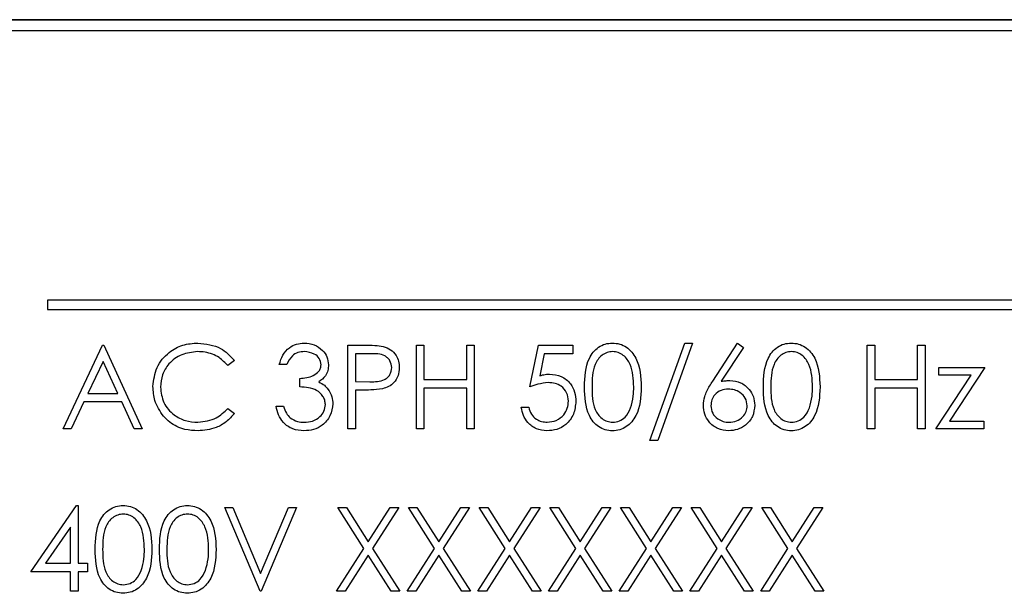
# Model space of a CAD drawing. Header units: millimetres. Extents: x 5 to 418, y 2 to 292.
# Tile 33 of 74: x 111.96 to 115.5, y 178.95 to 181.01. Entities that reach past the tile are written whole.
import ezdxf

# ---------------------------------------------------------------- set-up
doc = ezdxf.new("R2010")
doc.units = ezdxf.units.MM

msp = doc.modelspace()

# ---------------------------------------------------------------- linework, layer by layer
at = {"color": 7, "linetype": 'Continuous', "lineweight": 25}
for p, q in [((118.7696, 181.0086), (110.353, 181.0086)), ((118.7696, 181.0074), (110.353, 181.0074)), ((118.7291, 180.9681), (110.3958, 180.9681)), ((117.2291, 180.0014), (112.0625, 180.0014)), ((112.0625, 180.0014), (112.0625, 179.9681)), ((112.0625, 179.9681), (117.2291, 179.9681)), ((112.1187, 179.5399), (112.261, 179.8399)), ((112.261, 179.8399), (112.2648, 179.8399)), ((112.2648, 179.8399), (112.4033, 179.5399)), ((113.1418, 179.5399), (113.1418, 179.8399)), ((113.1418, 179.8399), (113.2006, 179.8399)), ((113.3879, 179.8399), (113.4148, 179.8399)), ((113.3879, 179.5399), (113.3879, 179.8399)), ((113.4148, 179.8399), (113.4148, 179.7168)), ((113.5687, 179.8399), (113.5956, 179.8399)), ((113.5687, 179.7168), (113.5687, 179.8399)), ((113.5956, 179.8399), (113.5956, 179.5399)), ((113.7956, 179.6899), (113.8264, 179.8399)), ((113.8264, 179.8399), (113.9495, 179.8399)), ((113.9495, 179.8399), (113.9495, 179.8091)), ((114.2264, 179.4976), (114.3519, 179.8476)), ((114.3802, 179.8476), (114.2547, 179.4976)), ((114.3519, 179.8476), (114.3802, 179.8476)), ((114.4522, 179.7107), (114.5418, 179.8476)), ((114.5418, 179.8476), (114.5625, 179.8313)), ((115.0071, 179.8399), (115.0341, 179.8399)), ((115.0071, 179.5399), (115.0071, 179.8399)), ((115.0341, 179.8399), (115.0341, 179.7168)), ((115.1879, 179.8399), (115.2148, 179.8399)), ((115.1879, 179.7168), (115.1879, 179.8399)), ((115.2148, 179.8399), (115.2148, 179.5399)), ((113.1687, 179.8091), (113.1687, 179.7091)), ((113.2236, 179.8091), (113.1687, 179.8091)), ((113.8474, 179.8091), (113.8312, 179.7302)), ((113.9495, 179.8091), (113.8474, 179.8091)), ((114.5625, 179.8313), (114.4832, 179.7101)), ((112.2626, 179.7814), (112.2083, 179.6668)), ((112.3155, 179.6668), (112.2626, 179.7814)), ((112.7341, 179.7848), (112.7105, 179.7668)), ((112.9225, 179.7707), (112.8956, 179.7707)), ((115.2533, 179.5399), (115.3809, 179.7322)), ((115.2648, 179.7591), (115.4302, 179.7591)), ((115.2648, 179.7322), (115.2648, 179.7591)), ((115.3809, 179.7322), (115.2648, 179.7322)), ((115.4302, 179.7591), (115.3027, 179.5668)), ((112.9687, 179.6899), (112.9687, 179.7207)), ((113.1687, 179.7091), (113.2212, 179.7085)), ((113.4148, 179.7168), (113.5687, 179.7168)), ((115.0341, 179.7168), (115.1879, 179.7168)), ((112.2083, 179.6668), (112.3155, 179.6668)), ((113.1687, 179.6784), (113.1687, 179.5399)), ((113.1901, 179.6784), (113.1687, 179.6784)), ((113.5687, 179.686), (113.4148, 179.686)), ((113.4148, 179.686), (113.4148, 179.5399)), ((113.5687, 179.5399), (113.5687, 179.686)), ((115.1879, 179.686), (115.0341, 179.686)), ((115.0341, 179.686), (115.0341, 179.5399)), ((115.1879, 179.5399), (115.1879, 179.686)), ((112.1937, 179.636), (112.1481, 179.5399)), ((112.3297, 179.636), (112.1937, 179.636)), ((112.374, 179.5399), (112.3297, 179.636)), ((112.7105, 179.613), (112.7341, 179.5951)), ((112.8841, 179.6207), (112.911, 179.6207)), ((113.7648, 179.6168), (113.7918, 179.6168)), ((115.3027, 179.5668), (115.4264, 179.5668)), ((115.4264, 179.5668), (115.4264, 179.5399)), ((112.1481, 179.5399), (112.1187, 179.5399)), ((112.4033, 179.5399), (112.374, 179.5399)), ((113.1687, 179.5399), (113.1418, 179.5399)), ((113.4148, 179.5399), (113.3879, 179.5399)), ((113.5956, 179.5399), (113.5687, 179.5399)), ((115.0341, 179.5399), (115.0071, 179.5399)), ((115.2148, 179.5399), (115.1879, 179.5399)), ((115.4264, 179.5399), (115.2533, 179.5399)), ((114.2547, 179.4976), (114.2264, 179.4976)), ((112.0033, 179.0258), (112.1671, 179.2643)), ((112.1671, 179.2643), (112.1725, 179.2643)), ((112.1725, 179.2643), (112.1725, 179.0566)), ((112.6995, 179.2566), (112.7283, 179.2566)), ((112.8264, 178.9566), (112.6995, 179.2566)), ((112.7283, 179.2566), (112.8283, 179.0201)), ((112.8283, 179.0201), (112.9283, 179.2566)), ((112.9571, 179.2566), (112.8302, 178.9566)), ((112.9283, 179.2566), (112.9571, 179.2566)), ((113.1993, 179.1096), (113.1052, 179.2566)), ((113.1052, 179.2566), (113.1363, 179.2566)), ((113.1363, 179.2566), (113.2148, 179.1338)), ((113.2148, 179.1338), (113.2934, 179.2566)), ((113.3245, 179.2566), (113.2304, 179.1096)), ((113.2934, 179.2566), (113.3245, 179.2566)), ((113.3591, 179.2566), (113.3901, 179.2566)), ((113.4532, 179.1096), (113.3591, 179.2566)), ((113.3901, 179.2566), (113.4687, 179.1338)), ((113.4687, 179.1338), (113.5472, 179.2566)), ((113.5783, 179.2566), (113.4843, 179.1096)), ((113.5472, 179.2566), (113.5783, 179.2566)), ((113.6129, 179.2566), (113.644, 179.2566)), ((113.707, 179.1096), (113.6129, 179.2566)), ((113.644, 179.2566), (113.7225, 179.1338)), ((113.7225, 179.1338), (113.8011, 179.2566)), ((113.8321, 179.2566), (113.7381, 179.1096)), ((113.8011, 179.2566), (113.8321, 179.2566)), ((113.9609, 179.1096), (113.8668, 179.2566)), ((113.8668, 179.2566), (113.8978, 179.2566)), ((113.8978, 179.2566), (113.9764, 179.1338)), ((113.9764, 179.1338), (114.0549, 179.2566)), ((114.086, 179.2566), (113.9919, 179.1096)), ((114.0549, 179.2566), (114.086, 179.2566)), ((114.1206, 179.2566), (114.1517, 179.2566)), ((114.2147, 179.1096), (114.1206, 179.2566)), ((114.1517, 179.2566), (114.2302, 179.1338)), ((114.2302, 179.1338), (114.3088, 179.2566)), ((114.3398, 179.2566), (114.2458, 179.1096)), ((114.3088, 179.2566), (114.3398, 179.2566)), ((114.3745, 179.2566), (114.4055, 179.2566)), ((114.4686, 179.1096), (114.3745, 179.2566)), ((114.4055, 179.2566), (114.4841, 179.1338)), ((114.4841, 179.1338), (114.5626, 179.2566)), ((114.5937, 179.2566), (114.4996, 179.1096)), ((114.5626, 179.2566), (114.5937, 179.2566)), ((114.6283, 179.2566), (114.6594, 179.2566)), ((114.7224, 179.1096), (114.6283, 179.2566)), ((114.6594, 179.2566), (114.7379, 179.1338)), ((114.7379, 179.1338), (114.8165, 179.2566)), ((114.8475, 179.2566), (114.7535, 179.1096)), ((114.8165, 179.2566), (114.8475, 179.2566)), ((112.1456, 179.1868), (112.0562, 179.0566)), ((112.1456, 179.0566), (112.1456, 179.1868)), ((113.1014, 178.9566), (113.1993, 179.1096)), ((113.2304, 179.1096), (113.3283, 178.9566)), ((113.3552, 178.9566), (113.4532, 179.1096)), ((113.4843, 179.1096), (113.5821, 178.9566)), ((113.6091, 178.9566), (113.707, 179.1096)), ((113.7381, 179.1096), (113.836, 178.9566)), ((113.8629, 178.9566), (113.9609, 179.1096)), ((113.9919, 179.1096), (114.0898, 178.9566)), ((114.1168, 178.9566), (114.2147, 179.1096)), ((114.2458, 179.1096), (114.3437, 178.9566)), ((114.3706, 178.9566), (114.4686, 179.1096)), ((114.4996, 179.1096), (114.5975, 178.9566)), ((114.6245, 178.9566), (114.7224, 179.1096)), ((114.7535, 179.1096), (114.8514, 178.9566)), ((113.2148, 179.0853), (113.1325, 178.9566)), ((113.2972, 178.9566), (113.2148, 179.0853)), ((113.4687, 179.0853), (113.3863, 178.9566)), ((113.5511, 178.9566), (113.4687, 179.0853)), ((113.7225, 179.0853), (113.6401, 178.9566)), ((113.8049, 178.9566), (113.7225, 179.0853)), ((113.9764, 179.0853), (113.894, 178.9566)), ((114.0588, 178.9566), (113.9764, 179.0853)), ((114.2302, 179.0853), (114.1478, 178.9566)), ((114.3126, 178.9566), (114.2302, 179.0853)), ((114.4841, 179.0853), (114.4017, 178.9566)), ((114.5665, 178.9566), (114.4841, 179.0853)), ((114.7379, 179.0853), (114.6555, 178.9566)), ((114.8203, 178.9566), (114.7379, 179.0853)), ((112.1456, 179.0258), (112.0033, 179.0258)), ((112.0562, 179.0566), (112.1456, 179.0566)), ((112.1456, 178.9566), (112.1456, 179.0258)), ((112.1725, 179.0566), (112.2071, 179.0566)), ((112.2071, 179.0258), (112.1725, 179.0258)), ((112.1725, 179.0258), (112.1725, 178.9566)), ((112.2071, 179.0566), (112.2071, 179.0258)), ((112.1725, 178.9566), (112.1456, 178.9566)), ((112.8302, 178.9566), (112.8264, 178.9566)), ((113.1325, 178.9566), (113.1014, 178.9566)), ((113.3283, 178.9566), (113.2972, 178.9566)), ((113.3863, 178.9566), (113.3552, 178.9566)), ((113.5821, 178.9566), (113.5511, 178.9566)), ((113.6401, 178.9566), (113.6091, 178.9566)), ((113.836, 178.9566), (113.8049, 178.9566)), ((113.894, 178.9566), (113.8629, 178.9566)), ((114.0898, 178.9566), (114.0588, 178.9566)), ((114.1478, 178.9566), (114.1168, 178.9566)), ((114.3437, 178.9566), (114.3126, 178.9566)), ((114.4017, 178.9566), (114.3706, 178.9566)), ((114.5975, 178.9566), (114.5665, 178.9566)), ((114.6555, 178.9566), (114.6245, 178.9566)), ((114.8514, 178.9566), (114.8203, 178.9566))]:
    msp.add_line(p, q, dxfattribs=at)
for points, knots in [([(112.4418, 179.6916), (112.4445, 179.7152), (112.45, 179.7622), (112.4944, 179.8137), (112.5478, 179.8435), (112.5847, 179.8462), (112.6032, 179.8476)], [0, 0, 0, 0, 0.279512, 0.55908, 0.779374, 1, 1, 1, 1]), ([(112.6032, 179.8476), (112.632, 179.8444), (112.6835, 179.8387), (112.7186, 179.8013), (112.7341, 179.7848)], [0, 0, 0, 0, 0.559517, 1, 1, 1, 1]), ([(112.8956, 179.7707), (112.8991, 179.7822), (112.906, 179.8052), (112.9289, 179.8307), (112.9566, 179.8454), (112.9755, 179.8469), (112.9849, 179.8476)], [0, 0, 0, 0, 0.280288, 0.55968, 0.779747, 1, 1, 1, 1]), ([(112.9849, 179.8476), (112.9971, 179.8463), (113.0213, 179.8437), (113.0504, 179.8244), (113.0688, 179.7982), (113.0713, 179.7792), (113.0725, 179.7696)], [0, 0, 0, 0, 0.280085, 0.559868, 0.780099, 1, 1, 1, 1]), ([(113.2006, 179.8399), (113.2134, 179.8399), (113.2363, 179.84), (113.259, 179.8368), (113.2689, 179.8354)], [0, 0, 0, 0, 0.560314, 1, 1, 1, 1]), ([(113.2689, 179.8354), (113.278, 179.8321), (113.2963, 179.8255), (113.3151, 179.8052), (113.3251, 179.7822), (113.3259, 179.767), (113.3264, 179.7594)], [0, 0, 0, 0, 0.279705, 0.559381, 0.779509, 1, 1, 1, 1]), ([(113.9918, 179.6898), (113.9929, 179.7256), (113.9944, 179.7704), (114.0223, 179.8155), (114.0418, 179.8334), (114.0658, 179.8454), (114.0833, 179.8469), (114.0921, 179.8476)], [0, 0, 0, 0, 0.498702, 0.624177, 0.749467, 0.874745, 1, 1, 1, 1]), ([(114.0921, 179.8476), (114.1009, 179.8469), (114.1186, 179.8455), (114.1507, 179.8298), (114.1913, 179.7798), (114.1939, 179.7258), (114.1956, 179.6898)], [0, 0, 0, 0, 0.1256001, 0.2511969, 0.5005813, 1, 1, 1, 1]), ([(114.6341, 179.6898), (114.6352, 179.7256), (114.6367, 179.7704), (114.6646, 179.8155), (114.6841, 179.8334), (114.7081, 179.8454), (114.7256, 179.8469), (114.7344, 179.8476)], [0, 0, 0, 0, 0.498702, 0.6241765, 0.7494675, 0.8747453, 1, 1, 1, 1]), ([(114.7344, 179.8476), (114.7432, 179.8469), (114.7609, 179.8455), (114.7931, 179.8298), (114.8336, 179.7798), (114.8362, 179.7258), (114.8379, 179.6898)], [0, 0, 0, 0, 0.1256, 0.251197, 0.500581, 1, 1, 1, 1]), ([(112.6015, 179.8168), (112.5823, 179.8146), (112.544, 179.8102), (112.4994, 179.7777), (112.4728, 179.7349), (112.4701, 179.7047), (112.4687, 179.6896)], [0, 0, 0, 0, 0.279856, 0.559519, 0.779686, 1, 1, 1, 1]), ([(112.7105, 179.7668), (112.7007, 179.777), (112.6846, 179.7939), (112.6553, 179.8081), (112.6288, 179.8156), (112.6106, 179.8164), (112.6015, 179.8168)], [0, 0, 0, 0, 0.339327, 0.559466, 0.779727, 1, 1, 1, 1]), ([(112.9853, 179.8168), (112.9775, 179.8162), (112.9619, 179.815), (112.9371, 179.8), (112.9281, 179.7818), (112.9225, 179.7707)], [0, 0, 0, 0, 0.280636, 0.560364, 1, 1, 1, 1]), ([(113.0456, 179.7698), (113.0441, 179.7776), (113.041, 179.7934), (113.0181, 179.8128), (112.9977, 179.8153), (112.9853, 179.8168)], [0, 0, 0, 0, 0.278859, 0.560074, 1, 1, 1, 1]), ([(113.2995, 179.7593), (113.2981, 179.7679), (113.296, 179.7809), (113.285, 179.7944), (113.2638, 179.8096), (113.2414, 179.8093), (113.2236, 179.8091)], [0, 0, 0, 0, 0.248969, 0.374729, 0.500383, 1, 1, 1, 1]), ([(114.093, 179.8168), (114.0861, 179.8161), (114.0723, 179.8148), (114.0541, 179.8042), (114.0395, 179.7895), (114.0197, 179.7529), (114.0191, 179.7179), (114.0187, 179.6899)], [0, 0, 0, 0, 0.125139, 0.250418, 0.375519, 0.500847, 1, 1, 1, 1]), ([(114.1687, 179.6899), (114.1676, 179.7177), (114.1659, 179.7595), (114.1378, 179.8007), (114.1136, 179.8146), (114.0998, 179.8161), (114.093, 179.8168)], [0, 0, 0, 0, 0.500072, 0.749021, 0.874598, 1, 1, 1, 1]), ([(114.7353, 179.8168), (114.7284, 179.8161), (114.7146, 179.8148), (114.6964, 179.8042), (114.6818, 179.7895), (114.662, 179.7529), (114.6614, 179.7179), (114.661, 179.6899)], [0, 0, 0, 0, 0.125139, 0.250418, 0.375519, 0.500847, 1, 1, 1, 1]), ([(114.811, 179.6899), (114.8099, 179.7177), (114.8082, 179.7595), (114.7801, 179.8007), (114.7559, 179.8146), (114.7421, 179.8161), (114.7353, 179.8168)], [0, 0, 0, 0, 0.500072, 0.749021, 0.874598, 1, 1, 1, 1]), ([(112.9687, 179.7207), (112.9856, 179.7222), (113.0111, 179.7246), (113.0359, 179.7422), (113.0444, 179.7571), (113.0452, 179.7655), (113.0456, 179.7698)], [0, 0, 0, 0, 0.499418, 0.749016, 0.874544, 1, 1, 1, 1]), ([(113.0725, 179.7696), (113.072, 179.7627), (113.0711, 179.7489), (113.0603, 179.7258), (113.0461, 179.7147), (113.0375, 179.7079)], [0, 0, 0, 0, 0.280508, 0.560792, 1, 1, 1, 1]), ([(113.2212, 179.7085), (113.2395, 179.7084), (113.2624, 179.7083), (113.2845, 179.7233), (113.2961, 179.7371), (113.2981, 179.7504), (113.2995, 179.7593)], [0, 0, 0, 0, 0.499721, 0.62535, 0.751083, 1, 1, 1, 1]), ([(113.3264, 179.7594), (113.3257, 179.7495), (113.3242, 179.7298), (113.3092, 179.7057), (113.2888, 179.6902), (113.2739, 179.6856), (113.2665, 179.6833)], [0, 0, 0, 0, 0.280099, 0.559324, 0.779458, 1, 1, 1, 1]), ([(113.8312, 179.7302), (113.8377, 179.732), (113.8493, 179.7352), (113.8613, 179.7358), (113.8666, 179.736)], [0, 0, 0, 0, 0.560064, 1, 1, 1, 1]), ([(113.8666, 179.736), (113.8809, 179.7345), (113.9096, 179.7315), (113.9411, 179.7045), (113.9587, 179.6716), (113.9602, 179.6492), (113.961, 179.6379)], [0, 0, 0, 0, 0.279688, 0.559025, 0.779292, 1, 1, 1, 1]), ([(113.0375, 179.7079), (113.0445, 179.7043), (113.057, 179.6978), (113.066, 179.687), (113.07, 179.6823)], [0, 0, 0, 0, 0.559795, 1, 1, 1, 1]), ([(113.8617, 179.7053), (113.849, 179.704), (113.8263, 179.7016), (113.805, 179.6935), (113.7956, 179.6899)], [0, 0, 0, 0, 0.559416, 1, 1, 1, 1]), ([(113.9341, 179.6391), (113.933, 179.6494), (113.9307, 179.6702), (113.9105, 179.6927), (113.8861, 179.7039), (113.8698, 179.7048), (113.8617, 179.7053)], [0, 0, 0, 0, 0.279539, 0.558617, 0.779047, 1, 1, 1, 1]), ([(114.4187, 179.6235), (114.4197, 179.6343), (114.4215, 179.652), (114.431, 179.6748), (114.4409, 179.6932), (114.4485, 179.7048), (114.4522, 179.7107)], [0, 0, 0, 0, 0.339374, 0.559486, 0.779731, 1, 1, 1, 1]), ([(114.4832, 179.7101), (114.489, 179.711), (114.4993, 179.7126), (114.5097, 179.7129), (114.5143, 179.713)], [0, 0, 0, 0, 0.55991, 1, 1, 1, 1]), ([(114.5143, 179.713), (114.5274, 179.7115), (114.5537, 179.7085), (114.583, 179.6844), (114.6007, 179.6551), (114.6024, 179.6344), (114.6033, 179.6241)], [0, 0, 0, 0, 0.2796384, 0.5593258, 0.7795267, 1, 1, 1, 1]), ([(112.4798, 179.5847), (112.4674, 179.6028), (112.4452, 179.6353), (112.4428, 179.6744), (112.4418, 179.6916)], [0, 0, 0, 0, 0.559029, 1, 1, 1, 1]), ([(112.4687, 179.6896), (112.471, 179.6702), (112.4756, 179.6314), (112.5131, 179.5895), (112.5577, 179.5662), (112.5881, 179.564), (112.6034, 179.563)], [0, 0, 0, 0, 0.279434, 0.558921, 0.779283, 1, 1, 1, 1]), ([(113.061, 179.6264), (113.0606, 179.6317), (113.0597, 179.6421), (113.0503, 179.661), (113.0224, 179.6869), (112.9902, 179.6887), (112.9687, 179.6899)], [0, 0, 0, 0, 0.125587, 0.251191, 0.500605, 1, 1, 1, 1]), ([(113.07, 179.6823), (113.0758, 179.6731), (113.086, 179.6567), (113.0873, 179.6375), (113.0879, 179.629)], [0, 0, 0, 0, 0.559419, 1, 1, 1, 1]), ([(113.2665, 179.6833), (113.2523, 179.6815), (113.227, 179.6783), (113.2014, 179.6783), (113.1901, 179.6784)], [0, 0, 0, 0, 0.559694, 1, 1, 1, 1]), ([(114.0921, 179.5322), (114.0833, 179.5329), (114.0658, 179.5343), (114.0339, 179.55), (113.9945, 179.6005), (113.9929, 179.654), (113.9918, 179.6898)], [0, 0, 0, 0, 0.125551, 0.25109, 0.50025, 1, 1, 1, 1]), ([(114.0187, 179.6899), (114.0189, 179.6619), (114.0192, 179.6199), (114.048, 179.5789), (114.0724, 179.5652), (114.0861, 179.5637), (114.093, 179.563)], [0, 0, 0, 0, 0.500291, 0.749086, 0.874606, 1, 1, 1, 1]), ([(114.1956, 179.6898), (114.1939, 179.6538), (114.1914, 179.5998), (114.1506, 179.5501), (114.1185, 179.5343), (114.1009, 179.5329), (114.0921, 179.5322)], [0, 0, 0, 0, 0.499407, 0.748743, 0.874372, 1, 1, 1, 1]), ([(114.1573, 179.6145), (114.1612, 179.6283), (114.168, 179.653), (114.1685, 179.6786), (114.1687, 179.6899)], [0, 0, 0, 0, 0.559599, 1, 1, 1, 1]), ([(114.5087, 179.6822), (114.4995, 179.6814), (114.4813, 179.6799), (114.4603, 179.6641), (114.4476, 179.6439), (114.4463, 179.6296), (114.4456, 179.6225)], [0, 0, 0, 0, 0.280127, 0.559515, 0.779719, 1, 1, 1, 1]), ([(114.5764, 179.6225), (114.575, 179.6319), (114.5722, 179.6507), (114.5525, 179.6697), (114.5308, 179.6806), (114.516, 179.6817), (114.5087, 179.6822)], [0, 0, 0, 0, 0.278754, 0.558605, 0.779147, 1, 1, 1, 1]), ([(114.7344, 179.5322), (114.7256, 179.5329), (114.7081, 179.5343), (114.6763, 179.55), (114.6368, 179.6005), (114.6352, 179.654), (114.6341, 179.6898)], [0, 0, 0, 0, 0.125551, 0.25109, 0.50025, 1, 1, 1, 1]), ([(114.661, 179.6899), (114.6612, 179.6619), (114.6615, 179.6199), (114.6904, 179.5789), (114.7147, 179.5652), (114.7284, 179.5637), (114.7353, 179.563)], [0, 0, 0, 0, 0.500291, 0.749086, 0.874606, 1, 1, 1, 1]), ([(114.8379, 179.6898), (114.8362, 179.6538), (114.8337, 179.5998), (114.7929, 179.5501), (114.7608, 179.5343), (114.7432, 179.5329), (114.7344, 179.5322)], [0, 0, 0, 0, 0.499407, 0.748743, 0.874372, 1, 1, 1, 1]), ([(114.7996, 179.6145), (114.8035, 179.6283), (114.8103, 179.653), (114.8108, 179.6786), (114.811, 179.6899)], [0, 0, 0, 0, 0.559599, 1, 1, 1, 1]), ([(113.0879, 179.629), (113.0858, 179.6143), (113.0815, 179.5848), (113.0533, 179.5525), (113.019, 179.5349), (112.9958, 179.5331), (112.9841, 179.5322)], [0, 0, 0, 0, 0.279304, 0.5588383, 0.779277, 1, 1, 1, 1]), ([(112.9846, 179.563), (112.995, 179.5637), (113.0158, 179.5651), (113.0409, 179.5806), (113.058, 179.602), (113.06, 179.6183), (113.061, 179.6264)], [0, 0, 0, 0, 0.280599, 0.560151, 0.780303, 1, 1, 1, 1]), ([(113.961, 179.6379), (113.9592, 179.6223), (113.9557, 179.5912), (113.9288, 179.5551), (113.8931, 179.535), (113.8686, 179.5331), (113.8564, 179.5322)], [0, 0, 0, 0, 0.279864, 0.559271, 0.779424, 1, 1, 1, 1]), ([(113.8579, 179.563), (113.8692, 179.5643), (113.8917, 179.5669), (113.9167, 179.5874), (113.932, 179.6125), (113.9334, 179.6302), (113.9341, 179.6391)], [0, 0, 0, 0, 0.279617, 0.5593571, 0.7795592, 1, 1, 1, 1]), ([(114.5096, 179.5322), (114.4961, 179.5338), (114.4693, 179.537), (114.439, 179.5614), (114.4218, 179.592), (114.4197, 179.613), (114.4187, 179.6235)], [0, 0, 0, 0, 0.27967, 0.559085, 0.779558, 1, 1, 1, 1]), ([(114.6033, 179.6241), (114.6018, 179.6104), (114.5987, 179.5829), (114.573, 179.5525), (114.5418, 179.5352), (114.5203, 179.5332), (114.5096, 179.5322)], [0, 0, 0, 0, 0.279631, 0.55896, 0.779478, 1, 1, 1, 1]), ([(112.6034, 179.563), (112.6266, 179.5658), (112.6681, 179.5709), (112.6975, 179.6001), (112.7105, 179.613)], [0, 0, 0, 0, 0.5587722, 1, 1, 1, 1]), ([(112.7341, 179.5951), (112.7248, 179.5845), (112.7063, 179.5633), (112.6618, 179.5378), (112.6256, 179.5343), (112.6035, 179.5322)], [0, 0, 0, 0, 0.28041, 0.560795, 1, 1, 1, 1]), ([(112.9841, 179.5322), (112.9704, 179.5334), (112.9429, 179.5358), (112.9104, 179.5588), (112.8915, 179.5892), (112.8866, 179.6102), (112.8841, 179.6207)], [0, 0, 0, 0, 0.279886, 0.558979, 0.779263, 1, 1, 1, 1]), ([(112.911, 179.6207), (112.9137, 179.6119), (112.9186, 179.5964), (112.9297, 179.5844), (112.9345, 179.5792)], [0, 0, 0, 0, 0.5606944, 1, 1, 1, 1]), ([(113.8564, 179.5322), (113.8435, 179.5335), (113.8178, 179.5361), (113.7887, 179.5591), (113.7707, 179.5871), (113.7668, 179.6069), (113.7648, 179.6168)], [0, 0, 0, 0, 0.279625, 0.559019, 0.77938, 1, 1, 1, 1]), ([(113.7918, 179.6168), (113.7941, 179.6083), (113.7987, 179.5914), (113.817, 179.5743), (113.8375, 179.5647), (113.8511, 179.5636), (113.8579, 179.563)], [0, 0, 0, 0, 0.28005, 0.559166, 0.779583, 1, 1, 1, 1]), ([(114.093, 179.563), (114.1012, 179.564), (114.1176, 179.5661), (114.1429, 179.5832), (114.1519, 179.6026), (114.1573, 179.6145)], [0, 0, 0, 0, 0.280257, 0.560781, 1, 1, 1, 1]), ([(114.4456, 179.6225), (114.4469, 179.6133), (114.4495, 179.5948), (114.4682, 179.5758), (114.4893, 179.5646), (114.5038, 179.5635), (114.511, 179.563)], [0, 0, 0, 0, 0.279059, 0.55882, 0.779303, 1, 1, 1, 1]), ([(114.511, 179.563), (114.5202, 179.5639), (114.5386, 179.5657), (114.56, 179.5811), (114.5741, 179.6007), (114.5756, 179.6152), (114.5764, 179.6225)], [0, 0, 0, 0, 0.280018, 0.559853, 0.779987, 1, 1, 1, 1]), ([(114.7353, 179.563), (114.7435, 179.564), (114.7599, 179.5661), (114.7852, 179.5832), (114.7942, 179.6026), (114.7996, 179.6145)], [0, 0, 0, 0, 0.280257, 0.560781, 1, 1, 1, 1]), ([(112.6035, 179.5322), (112.5878, 179.5331), (112.5618, 179.5345), (112.5276, 179.5469), (112.501, 179.5626), (112.4869, 179.5773), (112.4798, 179.5847)], [0, 0, 0, 0, 0.339838, 0.559927, 0.779959, 1, 1, 1, 1]), ([(112.9345, 179.5792), (112.9431, 179.5738), (112.9585, 179.5642), (112.9766, 179.5633), (112.9846, 179.563)], [0, 0, 0, 0, 0.558748, 1, 1, 1, 1]), ([(112.2341, 179.1064), (112.2352, 179.1423), (112.2367, 179.1871), (112.2646, 179.2322), (112.2841, 179.2501), (112.3081, 179.2621), (112.3256, 179.2635), (112.3344, 179.2643)], [0, 0, 0, 0, 0.498702, 0.624177, 0.749467, 0.874745, 1, 1, 1, 1]), ([(112.3353, 179.2335), (112.3284, 179.2328), (112.3146, 179.2314), (112.2964, 179.2209), (112.2818, 179.2061), (112.262, 179.1696), (112.2614, 179.1346), (112.261, 179.1066)], [0, 0, 0, 0, 0.125139, 0.250418, 0.375519, 0.500847, 1, 1, 1, 1]), ([(112.3344, 179.2643), (112.3432, 179.2635), (112.3609, 179.2621), (112.3931, 179.2465), (112.4336, 179.1964), (112.4362, 179.1424), (112.4379, 179.1064)], [0, 0, 0, 0, 0.1256, 0.251197, 0.500581, 1, 1, 1, 1]), ([(112.411, 179.1066), (112.4099, 179.1344), (112.4082, 179.1761), (112.3801, 179.2174), (112.3559, 179.2313), (112.3421, 179.2328), (112.3353, 179.2335)], [0, 0, 0, 0, 0.500072, 0.749021, 0.874598, 1, 1, 1, 1]), ([(112.4648, 179.1064), (112.466, 179.1423), (112.4675, 179.1871), (112.4954, 179.2322), (112.5149, 179.2501), (112.5388, 179.2621), (112.5564, 179.2635), (112.5651, 179.2643)], [0, 0, 0, 0, 0.498702, 0.624177, 0.749467, 0.874745, 1, 1, 1, 1]), ([(112.566, 179.2335), (112.5592, 179.2328), (112.5454, 179.2314), (112.5272, 179.2209), (112.5126, 179.2061), (112.4928, 179.1696), (112.4922, 179.1346), (112.4918, 179.1066)], [0, 0, 0, 0, 0.125139, 0.250418, 0.375519, 0.500847, 1, 1, 1, 1]), ([(112.5651, 179.2643), (112.574, 179.2635), (112.5916, 179.2621), (112.6238, 179.2465), (112.6644, 179.1964), (112.667, 179.1424), (112.6687, 179.1064)], [0, 0, 0, 0, 0.1256, 0.251197, 0.500581, 1, 1, 1, 1]), ([(112.6418, 179.1066), (112.6407, 179.1344), (112.639, 179.1761), (112.6109, 179.2174), (112.5866, 179.2313), (112.5729, 179.2328), (112.566, 179.2335)], [0, 0, 0, 0, 0.500072, 0.749021, 0.874598, 1, 1, 1, 1]), ([(112.3344, 178.9489), (112.3256, 178.9496), (112.3081, 178.951), (112.2763, 178.9667), (112.2368, 179.0171), (112.2352, 179.0707), (112.2341, 179.1064)], [0, 0, 0, 0, 0.125551, 0.25109, 0.50025, 1, 1, 1, 1]), ([(112.261, 179.1066), (112.2612, 179.0785), (112.2615, 179.0365), (112.2904, 178.9956), (112.3147, 178.9819), (112.3284, 178.9804), (112.3353, 178.9796)], [0, 0, 0, 0, 0.500291, 0.749086, 0.874606, 1, 1, 1, 1]), ([(112.4379, 179.1064), (112.4362, 179.0704), (112.4337, 179.0165), (112.3929, 178.9667), (112.3608, 178.951), (112.3432, 178.9496), (112.3344, 178.9489)], [0, 0, 0, 0, 0.499407, 0.748743, 0.874372, 1, 1, 1, 1]), ([(112.3996, 179.0311), (112.4035, 179.045), (112.4103, 179.0697), (112.4108, 179.0953), (112.411, 179.1066)], [0, 0, 0, 0, 0.559599, 1, 1, 1, 1]), ([(112.5651, 178.9489), (112.5564, 178.9496), (112.5389, 178.951), (112.507, 178.9667), (112.4676, 179.0171), (112.466, 179.0707), (112.4648, 179.1064)], [0, 0, 0, 0, 0.125551, 0.25109, 0.50025, 1, 1, 1, 1]), ([(112.4918, 179.1066), (112.492, 179.0785), (112.4923, 179.0365), (112.5211, 178.9956), (112.5455, 178.9819), (112.5592, 178.9804), (112.566, 178.9796)], [0, 0, 0, 0, 0.500291, 0.749086, 0.874606, 1, 1, 1, 1]), ([(112.6687, 179.1064), (112.667, 179.0704), (112.6645, 179.0165), (112.6237, 178.9667), (112.5916, 178.951), (112.574, 178.9496), (112.5651, 178.9489)], [0, 0, 0, 0, 0.499407, 0.748743, 0.874372, 1, 1, 1, 1]), ([(112.6304, 179.0311), (112.6342, 179.045), (112.6411, 179.0697), (112.6415, 179.0953), (112.6418, 179.1066)], [0, 0, 0, 0, 0.559599, 1, 1, 1, 1]), ([(112.3353, 178.9796), (112.3435, 178.9807), (112.3599, 178.9827), (112.3852, 178.9998), (112.3942, 179.0193), (112.3996, 179.0311)], [0, 0, 0, 0, 0.280257, 0.560781, 1, 1, 1, 1]), ([(112.566, 178.9796), (112.5742, 178.9807), (112.5906, 178.9827), (112.616, 178.9998), (112.6249, 179.0193), (112.6304, 179.0311)], [0, 0, 0, 0, 0.280257, 0.560781, 1, 1, 1, 1])]:
    msp.add_open_spline(points, degree=3, knots=knots, dxfattribs=at)

doc.saveas('drawing.dxf')
